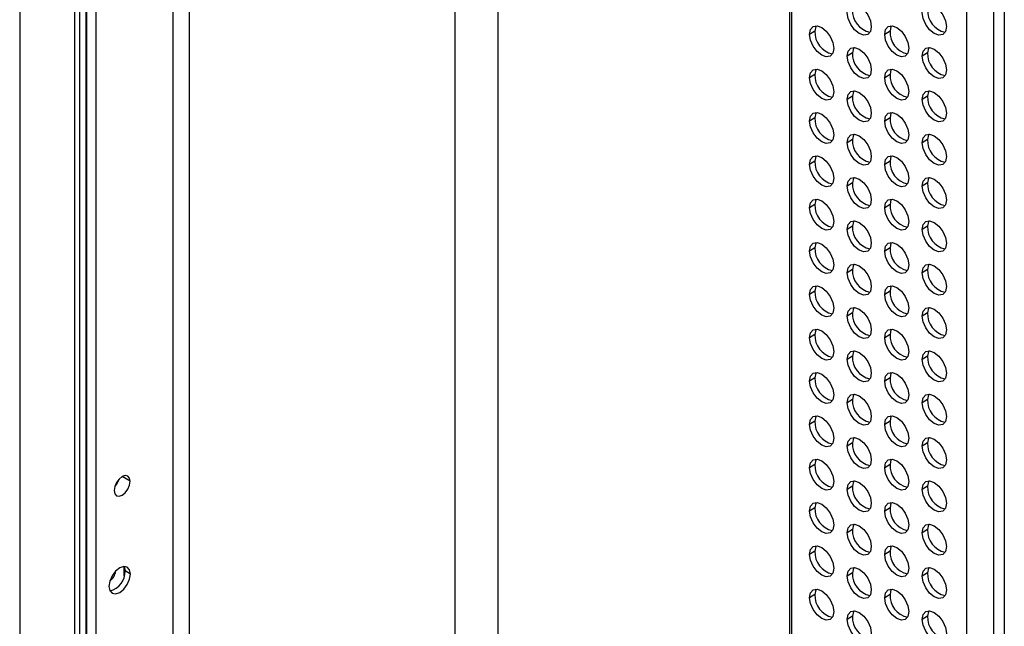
# Model space of a CAD drawing. Header units: millimetres. Extents: x 0 to 1118, y 0 to 864.
# Tile 103 of 256: x 876 to 892, y 631 to 641. Entities that reach past the tile are written whole.
import ezdxf

# ---------------------------------------------------------------- set-up
doc = ezdxf.new("R2010")
doc.units = ezdxf.units.MM

msp = doc.modelspace()

# ---------------------------------------------------------------- linework, layer by layer
at = {"color": 7, "linetype": 'Continuous', "lineweight": 25}
for p, q in [((876.9753, 704.5328), (876.9753, 611.9544)), ((875.7202, 704.0794), (875.7202, 608.7752)), ((875.7275, 608.765), (875.7275, 704.0692)), ((876.6217, 703.5529), (876.6217, 608.2487)), ((876.7101, 608.2487), (876.7101, 703.5529)), ((876.8162, 608.31), (876.8162, 703.6141)), ((876.8272, 608.3253), (876.8272, 703.6295)), ((888.4106, 649.2143), (888.4106, 615.8786)), ((888.4472, 615.8276), (888.4472, 649.1632)), ((891.3331, 612.6706), (891.3331, 648.9109)), ((891.775, 648.7579), (891.775, 612.3134)), ((891.9518, 648.7579), (891.9518, 612.3134)), ((888.8307, 640.7333), (888.7423, 640.6823)), ((890.0681, 640.7334), (889.9797, 640.6824)), ((889.4494, 640.3761), (889.361, 640.3251)), ((890.6868, 640.3762), (890.5984, 640.3252)), ((888.8307, 640.0188), (888.7423, 639.9678)), ((890.0681, 640.0189), (889.9797, 639.9679)), ((889.4494, 639.6616), (889.361, 639.6106)), ((890.6868, 639.6618), (890.5984, 639.6107)), ((888.8307, 639.3044), (888.7423, 639.2533)), ((890.0681, 639.3045), (889.9797, 639.2534)), ((889.4494, 638.9472), (889.361, 638.8961)), ((890.6868, 638.9473), (890.5984, 638.8963)), ((888.8307, 638.5899), (888.7423, 638.5389)), ((890.0681, 638.59), (889.9797, 638.539)), ((889.4494, 638.2327), (889.361, 638.1817)), ((890.6868, 638.2328), (890.5984, 638.1818)), ((888.8307, 637.8754), (888.7423, 637.8244)), ((890.0681, 637.8755), (889.9797, 637.8245)), ((889.4494, 637.5182), (889.361, 637.4672)), ((890.6868, 637.5183), (890.5984, 637.4673)), ((888.8307, 637.1609), (888.7423, 637.1099)), ((890.0681, 637.161), (889.9797, 637.11)), ((889.4494, 636.8038), (889.361, 636.7527)), ((890.6868, 636.8039), (890.5984, 636.7528)), ((888.8307, 636.4465), (888.7423, 636.3954)), ((890.0681, 636.4466), (889.9797, 636.3955)), ((889.4494, 636.0893), (889.361, 636.0383)), ((890.6868, 636.0894), (890.5984, 636.0384)), ((888.8307, 635.732), (888.7423, 635.681)), ((890.0681, 635.7321), (889.9797, 635.6811)), ((889.4494, 635.3748), (889.361, 635.3238)), ((890.6868, 635.3749), (890.5984, 635.3239)), ((888.8307, 635.0175), (888.7423, 634.9665)), ((890.0681, 635.0176), (889.9797, 634.9666)), ((889.4494, 634.6603), (889.361, 634.6093)), ((890.6868, 634.6604), (890.5984, 634.6094)), ((888.8307, 634.303), (888.7423, 634.252)), ((890.0681, 634.3032), (889.9797, 634.2521)), ((889.4494, 633.9459), (889.361, 633.8948)), ((890.6868, 633.946), (890.5984, 633.895)), ((888.8307, 633.5886), (888.7423, 633.5375)), ((890.0681, 633.5887), (889.9797, 633.5377)), ((877.3108, 633.2823), (877.3125, 633.2833)), ((877.3125, 633.2833), (877.3125, 633.2854)), ((877.3221, 633.2777), (877.3125, 633.2833)), ((889.4494, 633.2314), (889.361, 633.1804)), ((890.6868, 633.2315), (890.5984, 633.1805)), ((888.8307, 632.8741), (888.7423, 632.8231)), ((890.0681, 632.8742), (889.9797, 632.8232)), ((889.4494, 632.5169), (889.361, 632.4659)), ((890.6868, 632.517), (890.5984, 632.466)), ((888.8307, 632.1596), (888.7423, 632.1086)), ((890.0681, 632.1597), (889.9797, 632.1087)), ((877.5458, 631.785), (877.4574, 631.836)), ((889.4494, 631.8024), (889.361, 631.7514)), ((890.6868, 631.8026), (890.5984, 631.7515)), ((888.8307, 631.4451), (888.7423, 631.3941)), ((890.0681, 631.4453), (889.9797, 631.3942)), ((889.4494, 631.088), (889.361, 631.0369)), ((890.6868, 631.0881), (890.5984, 631.0371))]:
    msp.add_line(p, q, dxfattribs=at)
at = {"color": 8, "linetype": 'Continuous', "lineweight": 25}
for p, q in [((878.2516, 612.7639), (878.2516, 703.6504)), ((878.5167, 703.7138), (878.5167, 612.8223)), ((883.604, 646.6896), (883.604, 613.0316)), ((882.8969, 612.8295), (882.8969, 646.5205)), ((877.5423, 633.314), (877.4097, 633.3905)), ((877.445, 631.754), (877.445, 631.9038))]:
    msp.add_line(p, q, dxfattribs=at)
at = {"color": 7, "linetype": 'Continuous', "lineweight": 25, "flags": 128}
for points in [[(889.361, 641.0396), (889.3761, 641.1187), (889.4193, 641.1683), (889.4838, 641.1809), (889.5599, 641.1544), (889.636, 641.093), (889.7005, 641.006), (889.7436, 640.9066), (889.7588, 640.81)], [(890.5984, 641.0397), (890.6136, 641.1188), (890.6567, 641.1684), (890.7212, 641.181), (890.7973, 641.1545), (890.8734, 641.0931), (890.9379, 641.0061), (890.9811, 640.9067), (890.9962, 640.8101)], [(889.7588, 640.81), (889.7436, 640.7308), (889.7005, 640.6812), (889.636, 640.6687), (889.5599, 640.6951), (889.4838, 640.7565), (889.4193, 640.8436), (889.3761, 640.9429), (889.361, 641.0396)], [(890.9962, 640.8101), (890.9811, 640.7309), (890.9379, 640.6813), (890.8734, 640.6688), (890.7973, 640.6952), (890.7212, 640.7566), (890.6567, 640.8437), (890.6136, 640.9431), (890.5984, 641.0397)], [(888.7423, 640.6823), (888.7574, 640.7614), (888.8005, 640.811), (888.8651, 640.8236), (888.9412, 640.7971), (889.0173, 640.7357), (889.0818, 640.6487), (889.1249, 640.5493), (889.14, 640.4527)], [(889.14, 640.4527), (889.1249, 640.3735), (889.0818, 640.3239), (889.0173, 640.3114), (888.9412, 640.3378), (888.8651, 640.3992), (888.8005, 640.4863), (888.7574, 640.5856), (888.7423, 640.6823)], [(888.8519, 640.8242), (888.8458, 640.8124), (888.8307, 640.7333)], [(889.9797, 640.6824), (889.9949, 640.7615), (890.038, 640.8112), (890.1025, 640.8237), (890.1786, 640.7972), (890.2547, 640.7358), (890.3192, 640.6488), (890.3623, 640.5494), (890.3775, 640.4528)], [(890.3775, 640.4528), (890.3623, 640.3736), (890.3192, 640.324), (890.2547, 640.3115), (890.1786, 640.3379), (890.1025, 640.3993), (890.038, 640.4864), (889.9949, 640.5858), (889.9797, 640.6824)], [(890.0893, 640.8243), (890.0833, 640.8126), (890.0681, 640.7334)], [(889.361, 640.3251), (889.3761, 640.4042), (889.4193, 640.4539), (889.4838, 640.4664), (889.5599, 640.4399), (889.636, 640.3785), (889.7005, 640.2915), (889.7436, 640.1921), (889.7588, 640.0955)], [(889.4706, 640.467), (889.4645, 640.4553), (889.4494, 640.3761)], [(890.5984, 640.3252), (890.6136, 640.4044), (890.6567, 640.454), (890.7212, 640.4665), (890.7973, 640.4401), (890.8734, 640.3786), (890.9379, 640.2916), (890.9811, 640.1922), (890.9962, 640.0956)], [(890.708, 640.4672), (890.702, 640.4554), (890.6868, 640.3762)], [(889.7588, 640.0955), (889.7436, 640.0163), (889.7005, 639.9667), (889.636, 639.9542), (889.5599, 639.9806), (889.4838, 640.042), (889.4193, 640.1291), (889.3761, 640.2285), (889.361, 640.3251)], [(890.9962, 640.0956), (890.9811, 640.0164), (890.9379, 639.9668), (890.8734, 639.9543), (890.7973, 639.9807), (890.7212, 640.0422), (890.6567, 640.1292), (890.6136, 640.2286), (890.5984, 640.3252)], [(888.7423, 639.9678), (888.7574, 640.0469), (888.8005, 640.0966), (888.8651, 640.1091), (888.9412, 640.0826), (889.0173, 640.0212), (889.0818, 639.9342), (889.1249, 639.8348), (889.14, 639.7382)], [(888.8519, 640.1097), (888.8458, 640.098), (888.8307, 640.0188)], [(889.9797, 639.9679), (889.9949, 640.0471), (890.038, 640.0967), (890.1025, 640.1092), (890.1786, 640.0828), (890.2547, 640.0213), (890.3192, 639.9343), (890.3623, 639.8349), (890.3775, 639.7383)], [(890.0893, 640.1099), (890.0833, 640.0981), (890.0681, 640.0189)], [(889.14, 639.7382), (889.1249, 639.659), (889.0818, 639.6094), (889.0173, 639.5969), (888.9412, 639.6233), (888.8651, 639.6848), (888.8005, 639.7718), (888.7574, 639.8712), (888.7423, 639.9678)], [(890.3775, 639.7383), (890.3623, 639.6592), (890.3192, 639.6095), (890.2547, 639.597), (890.1786, 639.6235), (890.1025, 639.6849), (890.038, 639.7719), (889.9949, 639.8713), (889.9797, 639.9679)], [(889.361, 639.6106), (889.3761, 639.6898), (889.4193, 639.7394), (889.4838, 639.7519), (889.5599, 639.7255), (889.636, 639.664), (889.7005, 639.577), (889.7436, 639.4776), (889.7588, 639.381)], [(889.4706, 639.7526), (889.4645, 639.7408), (889.4494, 639.6616)], [(890.5984, 639.6107), (890.6136, 639.6899), (890.6567, 639.7395), (890.7212, 639.752), (890.7973, 639.7256), (890.8734, 639.6642), (890.9379, 639.5771), (890.9811, 639.4777), (890.9962, 639.3811)], [(890.708, 639.7527), (890.702, 639.7409), (890.6868, 639.6618)], [(889.7588, 639.381), (889.7436, 639.3019), (889.7005, 639.2522), (889.636, 639.2397), (889.5599, 639.2662), (889.4838, 639.3276), (889.4193, 639.4146), (889.3761, 639.514), (889.361, 639.6106)], [(890.9962, 639.3811), (890.9811, 639.302), (890.9379, 639.2524), (890.8734, 639.2398), (890.7973, 639.2663), (890.7212, 639.3277), (890.6567, 639.4147), (890.6136, 639.5141), (890.5984, 639.6107)], [(888.7423, 639.2533), (888.7574, 639.3325), (888.8005, 639.3821), (888.8651, 639.3946), (888.9412, 639.3682), (889.0173, 639.3068), (889.0818, 639.2197), (889.1249, 639.1203), (889.14, 639.0237)], [(888.8519, 639.3953), (888.8458, 639.3835), (888.8307, 639.3044)], [(889.9797, 639.2534), (889.9949, 639.3326), (890.038, 639.3822), (890.1025, 639.3947), (890.1786, 639.3683), (890.2547, 639.3069), (890.3192, 639.2198), (890.3623, 639.1204), (890.3775, 639.0238)], [(890.0893, 639.3954), (890.0833, 639.3836), (890.0681, 639.3045)], [(889.14, 639.0237), (889.1249, 638.9446), (889.0818, 638.8949), (889.0173, 638.8824), (888.9412, 638.9089), (888.8651, 638.9703), (888.8005, 639.0573), (888.7574, 639.1567), (888.7423, 639.2533)], [(890.3775, 639.0238), (890.3623, 638.9447), (890.3192, 638.8951), (890.2547, 638.8825), (890.1786, 638.909), (890.1025, 638.9704), (890.038, 639.0574), (889.9949, 639.1568), (889.9797, 639.2534)], [(889.361, 638.8961), (889.3761, 638.9753), (889.4193, 639.0249), (889.4838, 639.0374), (889.5599, 639.011), (889.636, 638.9496), (889.7005, 638.8625), (889.7436, 638.7632), (889.7588, 638.6665)], [(889.7588, 638.6665), (889.7436, 638.5874), (889.7005, 638.5378), (889.636, 638.5252), (889.5599, 638.5517), (889.4838, 638.6131), (889.4193, 638.7001), (889.3761, 638.7995), (889.361, 638.8961)], [(889.4706, 639.0381), (889.4645, 639.0263), (889.4494, 638.9472)], [(890.5984, 638.8963), (890.6136, 638.9754), (890.6567, 639.025), (890.7212, 639.0376), (890.7973, 639.0111), (890.8734, 638.9497), (890.9379, 638.8627), (890.9811, 638.7633), (890.9962, 638.6666)], [(890.9962, 638.6666), (890.9811, 638.5875), (890.9379, 638.5379), (890.8734, 638.5253), (890.7973, 638.5518), (890.7212, 638.6132), (890.6567, 638.7002), (890.6136, 638.7996), (890.5984, 638.8963)], [(890.708, 639.0382), (890.702, 639.0264), (890.6868, 638.9473)], [(888.7423, 638.5389), (888.7574, 638.618), (888.8005, 638.6676), (888.8651, 638.6802), (888.9412, 638.6537), (889.0173, 638.5923), (889.0818, 638.5053), (889.1249, 638.4059), (889.14, 638.3092)], [(888.8519, 638.6808), (888.8458, 638.669), (888.8307, 638.5899)], [(889.9797, 638.539), (889.9949, 638.6181), (890.038, 638.6677), (890.1025, 638.6803), (890.1786, 638.6538), (890.2547, 638.5924), (890.3192, 638.5054), (890.3623, 638.406), (890.3775, 638.3094)], [(890.0893, 638.6809), (890.0833, 638.6691), (890.0681, 638.59)], [(889.14, 638.3092), (889.1249, 638.2301), (889.0818, 638.1805), (889.0173, 638.1679), (888.9412, 638.1944), (888.8651, 638.2558), (888.8005, 638.3428), (888.7574, 638.4422), (888.7423, 638.5389)], [(890.3775, 638.3094), (890.3623, 638.2302), (890.3192, 638.1806), (890.2547, 638.1681), (890.1786, 638.1945), (890.1025, 638.2559), (890.038, 638.343), (889.9949, 638.4423), (889.9797, 638.539)], [(889.361, 638.1817), (889.3761, 638.2608), (889.4193, 638.3104), (889.4838, 638.323), (889.5599, 638.2965), (889.636, 638.2351), (889.7005, 638.1481), (889.7436, 638.0487), (889.7588, 637.9521)], [(889.4706, 638.3236), (889.4645, 638.3118), (889.4494, 638.2327)], [(890.5984, 638.1818), (890.6136, 638.2609), (890.6567, 638.3106), (890.7212, 638.3231), (890.7973, 638.2966), (890.8734, 638.2352), (890.9379, 638.1482), (890.9811, 638.0488), (890.9962, 637.9522)], [(890.708, 638.3237), (890.702, 638.312), (890.6868, 638.2328)], [(889.7588, 637.9521), (889.7436, 637.8729), (889.7005, 637.8233), (889.636, 637.8108), (889.5599, 637.8372), (889.4838, 637.8986), (889.4193, 637.9857), (889.3761, 638.0851), (889.361, 638.1817)], [(890.9962, 637.9522), (890.9811, 637.873), (890.9379, 637.8234), (890.8734, 637.8109), (890.7973, 637.8373), (890.7212, 637.8987), (890.6567, 637.9858), (890.6136, 638.0852), (890.5984, 638.1818)], [(888.7423, 637.8244), (888.7574, 637.9035), (888.8005, 637.9531), (888.8651, 637.9657), (888.9412, 637.9392), (889.0173, 637.8778), (889.0818, 637.7908), (889.1249, 637.6914), (889.14, 637.5948)], [(888.8519, 637.9663), (888.8458, 637.9545), (888.8307, 637.8754)], [(889.9797, 637.8245), (889.9949, 637.9036), (890.038, 637.9533), (890.1025, 637.9658), (890.1786, 637.9393), (890.2547, 637.8779), (890.3192, 637.7909), (890.3623, 637.6915), (890.3775, 637.5949)], [(890.0893, 637.9664), (890.0833, 637.9547), (890.0681, 637.8755)], [(889.14, 637.5948), (889.1249, 637.5156), (889.0818, 637.466), (889.0173, 637.4535), (888.9412, 637.4799), (888.8651, 637.5413), (888.8005, 637.6284), (888.7574, 637.7278), (888.7423, 637.8244)], [(890.3775, 637.5949), (890.3623, 637.5157), (890.3192, 637.4661), (890.2547, 637.4536), (890.1786, 637.48), (890.1025, 637.5415), (890.038, 637.6285), (889.9949, 637.7279), (889.9797, 637.8245)], [(889.361, 637.4672), (889.3761, 637.5463), (889.4193, 637.596), (889.4838, 637.6085), (889.5599, 637.582), (889.636, 637.5206), (889.7005, 637.4336), (889.7436, 637.3342), (889.7588, 637.2376)], [(889.4706, 637.6091), (889.4645, 637.5974), (889.4494, 637.5182)], [(890.5984, 637.4673), (890.6136, 637.5465), (890.6567, 637.5961), (890.7212, 637.6086), (890.7973, 637.5822), (890.8734, 637.5207), (890.9379, 637.4337), (890.9811, 637.3343), (890.9962, 637.2377)], [(890.708, 637.6093), (890.702, 637.5975), (890.6868, 637.5183)], [(889.7588, 637.2376), (889.7436, 637.1584), (889.7005, 637.1088), (889.636, 637.0963), (889.5599, 637.1227), (889.4838, 637.1842), (889.4193, 637.2712), (889.3761, 637.3706), (889.361, 637.4672)], [(890.9962, 637.2377), (890.9811, 637.1586), (890.9379, 637.1089), (890.8734, 637.0964), (890.7973, 637.1229), (890.7212, 637.1843), (890.6567, 637.2713), (890.6136, 637.3707), (890.5984, 637.4673)], [(888.7423, 637.1099), (888.7574, 637.1891), (888.8005, 637.2387), (888.8651, 637.2512), (888.9412, 637.2248), (889.0173, 637.1633), (889.0818, 637.0763), (889.1249, 636.9769), (889.14, 636.8803)], [(889.14, 636.8803), (889.1249, 636.8011), (889.0818, 636.7515), (889.0173, 636.739), (888.9412, 636.7654), (888.8651, 636.8269), (888.8005, 636.9139), (888.7574, 637.0133), (888.7423, 637.1099)], [(888.8519, 637.2518), (888.8458, 637.2401), (888.8307, 637.1609)], [(889.9797, 637.11), (889.9949, 637.1892), (890.038, 637.2388), (890.1025, 637.2513), (890.1786, 637.2249), (890.2547, 637.1635), (890.3192, 637.0764), (890.3623, 636.977), (890.3775, 636.8804)], [(890.3775, 636.8804), (890.3623, 636.8013), (890.3192, 636.7516), (890.2547, 636.7391), (890.1786, 636.7656), (890.1025, 636.827), (890.038, 636.914), (889.9949, 637.0134), (889.9797, 637.11)], [(890.0893, 637.252), (890.0833, 637.2402), (890.0681, 637.161)], [(889.361, 636.7527), (889.3761, 636.8319), (889.4193, 636.8815), (889.4838, 636.894), (889.5599, 636.8676), (889.636, 636.8062), (889.7005, 636.7191), (889.7436, 636.6197), (889.7588, 636.5231)], [(889.4706, 636.8947), (889.4645, 636.8829), (889.4494, 636.8038)], [(890.5984, 636.7528), (890.6136, 636.832), (890.6567, 636.8816), (890.7212, 636.8941), (890.7973, 636.8677), (890.8734, 636.8063), (890.9379, 636.7192), (890.9811, 636.6199), (890.9962, 636.5232)], [(890.708, 636.8948), (890.702, 636.883), (890.6868, 636.8039)], [(889.7588, 636.5231), (889.7436, 636.444), (889.7005, 636.3944), (889.636, 636.3818), (889.5599, 636.4083), (889.4838, 636.4697), (889.4193, 636.5567), (889.3761, 636.6561), (889.361, 636.7527)], [(890.9962, 636.5232), (890.9811, 636.4441), (890.9379, 636.3945), (890.8734, 636.3819), (890.7973, 636.4084), (890.7212, 636.4698), (890.6567, 636.5568), (890.6136, 636.6562), (890.5984, 636.7528)], [(888.7423, 636.3954), (888.7574, 636.4746), (888.8005, 636.5242), (888.8651, 636.5367), (888.9412, 636.5103), (889.0173, 636.4489), (889.0818, 636.3618), (889.1249, 636.2624), (889.14, 636.1658)], [(888.8519, 636.5374), (888.8458, 636.5256), (888.8307, 636.4465)], [(889.9797, 636.3955), (889.9949, 636.4747), (890.038, 636.5243), (890.1025, 636.5368), (890.1786, 636.5104), (890.2547, 636.449), (890.3192, 636.3619), (890.3623, 636.2626), (890.3775, 636.1659)], [(890.0893, 636.5375), (890.0833, 636.5257), (890.0681, 636.4466)], [(889.14, 636.1658), (889.1249, 636.0867), (889.0818, 636.0371), (889.0173, 636.0245), (888.9412, 636.051), (888.8651, 636.1124), (888.8005, 636.1994), (888.7574, 636.2988), (888.7423, 636.3954)], [(890.3775, 636.1659), (890.3623, 636.0868), (890.3192, 636.0372), (890.2547, 636.0246), (890.1786, 636.0511), (890.1025, 636.1125), (890.038, 636.1995), (889.9949, 636.2989), (889.9797, 636.3955)], [(889.361, 636.0383), (889.3761, 636.1174), (889.4193, 636.167), (889.4838, 636.1796), (889.5599, 636.1531), (889.636, 636.0917), (889.7005, 636.0047), (889.7436, 635.9053), (889.7588, 635.8086)], [(889.4706, 636.1802), (889.4645, 636.1684), (889.4494, 636.0893)], [(890.5984, 636.0384), (890.6136, 636.1175), (890.6567, 636.1671), (890.7212, 636.1797), (890.7973, 636.1532), (890.8734, 636.0918), (890.9379, 636.0048), (890.9811, 635.9054), (890.9962, 635.8088)], [(890.708, 636.1803), (890.702, 636.1685), (890.6868, 636.0894)], [(889.7588, 635.8086), (889.7436, 635.7295), (889.7005, 635.6799), (889.636, 635.6673), (889.5599, 635.6938), (889.4838, 635.7552), (889.4193, 635.8422), (889.3761, 635.9416), (889.361, 636.0383)], [(890.9962, 635.8088), (890.9811, 635.7296), (890.9379, 635.68), (890.8734, 635.6675), (890.7973, 635.6939), (890.7212, 635.7553), (890.6567, 635.8424), (890.6136, 635.9417), (890.5984, 636.0384)], [(888.7423, 635.681), (888.7574, 635.7601), (888.8005, 635.8097), (888.8651, 635.8223), (888.9412, 635.7958), (889.0173, 635.7344), (889.0818, 635.6474), (889.1249, 635.548), (889.14, 635.4513)], [(888.8519, 635.8229), (888.8458, 635.8111), (888.8307, 635.732)], [(889.9797, 635.6811), (889.9949, 635.7602), (890.038, 635.8098), (890.1025, 635.8224), (890.1786, 635.7959), (890.2547, 635.7345), (890.3192, 635.6475), (890.3623, 635.5481), (890.3775, 635.4515)], [(890.0893, 635.823), (890.0833, 635.8112), (890.0681, 635.7321)], [(889.14, 635.4513), (889.1249, 635.3722), (889.0818, 635.3226), (889.0173, 635.31), (888.9412, 635.3365), (888.8651, 635.3979), (888.8005, 635.4849), (888.7574, 635.5843), (888.7423, 635.681)], [(890.3775, 635.4515), (890.3623, 635.3723), (890.3192, 635.3227), (890.2547, 635.3102), (890.1786, 635.3366), (890.1025, 635.398), (890.038, 635.4851), (889.9949, 635.5845), (889.9797, 635.6811)], [(889.361, 635.3238), (889.3761, 635.4029), (889.4193, 635.4525), (889.4838, 635.4651), (889.5599, 635.4386), (889.636, 635.3772), (889.7005, 635.2902), (889.7436, 635.1908), (889.7588, 635.0942)], [(889.7588, 635.0942), (889.7436, 635.015), (889.7005, 634.9654), (889.636, 634.9529), (889.5599, 634.9793), (889.4838, 635.0407), (889.4193, 635.1278), (889.3761, 635.2272), (889.361, 635.3238)], [(889.4706, 635.4657), (889.4645, 635.454), (889.4494, 635.3748)], [(890.5984, 635.3239), (890.6136, 635.403), (890.6567, 635.4527), (890.7212, 635.4652), (890.7973, 635.4387), (890.8734, 635.3773), (890.9379, 635.2903), (890.9811, 635.1909), (890.9962, 635.0943)], [(890.9962, 635.0943), (890.9811, 635.0151), (890.9379, 634.9655), (890.8734, 634.953), (890.7973, 634.9794), (890.7212, 635.0409), (890.6567, 635.1279), (890.6136, 635.2273), (890.5984, 635.3239)], [(890.708, 635.4658), (890.702, 635.4541), (890.6868, 635.3749)], [(888.7423, 634.9665), (888.7574, 635.0456), (888.8005, 635.0952), (888.8651, 635.1078), (888.9412, 635.0813), (889.0173, 635.0199), (889.0818, 634.9329), (889.1249, 634.8335), (889.14, 634.7369)], [(888.8519, 635.1084), (888.8458, 635.0967), (888.8307, 635.0175)], [(889.9797, 634.9666), (889.9949, 635.0457), (890.038, 635.0954), (890.1025, 635.1079), (890.1786, 635.0814), (890.2547, 635.02), (890.3192, 634.933), (890.3623, 634.8336), (890.3775, 634.737)], [(890.0893, 635.1085), (890.0833, 635.0968), (890.0681, 635.0176)], [(889.14, 634.7369), (889.1249, 634.6577), (889.0818, 634.6081), (889.0173, 634.5956), (888.9412, 634.622), (888.8651, 634.6834), (888.8005, 634.7705), (888.7574, 634.8699), (888.7423, 634.9665)], [(890.3775, 634.737), (890.3623, 634.6578), (890.3192, 634.6082), (890.2547, 634.5957), (890.1786, 634.6221), (890.1025, 634.6836), (890.038, 634.7706), (889.9949, 634.87), (889.9797, 634.9666)], [(889.361, 634.6093), (889.3761, 634.6885), (889.4193, 634.7381), (889.4838, 634.7506), (889.5599, 634.7242), (889.636, 634.6627), (889.7005, 634.5757), (889.7436, 634.4763), (889.7588, 634.3797)], [(889.4706, 634.7513), (889.4645, 634.7395), (889.4494, 634.6603)], [(890.5984, 634.6094), (890.6136, 634.6886), (890.6567, 634.7382), (890.7212, 634.7507), (890.7973, 634.7243), (890.8734, 634.6629), (890.9379, 634.5758), (890.9811, 634.4764), (890.9962, 634.3798)], [(890.708, 634.7514), (890.702, 634.7396), (890.6868, 634.6604)], [(889.7588, 634.3797), (889.7436, 634.3005), (889.7005, 634.2509), (889.636, 634.2384), (889.5599, 634.2648), (889.4838, 634.3263), (889.4193, 634.4133), (889.3761, 634.5127), (889.361, 634.6093)], [(890.9962, 634.3798), (890.9811, 634.3007), (890.9379, 634.251), (890.8734, 634.2385), (890.7973, 634.265), (890.7212, 634.3264), (890.6567, 634.4134), (890.6136, 634.5128), (890.5984, 634.6094)], [(888.7423, 634.252), (888.7574, 634.3312), (888.8005, 634.3808), (888.8651, 634.3933), (888.9412, 634.3669), (889.0173, 634.3054), (889.0818, 634.2184), (889.1249, 634.119), (889.14, 634.0224)], [(888.8519, 634.394), (888.8458, 634.3822), (888.8307, 634.303)], [(889.9797, 634.2521), (889.9949, 634.3313), (890.038, 634.3809), (890.1025, 634.3934), (890.1786, 634.367), (890.2547, 634.3056), (890.3192, 634.2185), (890.3623, 634.1191), (890.3775, 634.0225)], [(890.0893, 634.3941), (890.0833, 634.3823), (890.0681, 634.3032)], [(889.14, 634.0224), (889.1249, 633.9433), (889.0818, 633.8936), (889.0173, 633.8811), (888.9412, 633.9076), (888.8651, 633.969), (888.8005, 634.056), (888.7574, 634.1554), (888.7423, 634.252)], [(890.3775, 634.0225), (890.3623, 633.9434), (890.3192, 633.8938), (890.2547, 633.8812), (890.1786, 633.9077), (890.1025, 633.9691), (890.038, 634.0561), (889.9949, 634.1555), (889.9797, 634.2521)], [(889.361, 633.8948), (889.3761, 633.974), (889.4193, 634.0236), (889.4838, 634.0361), (889.5599, 634.0097), (889.636, 633.9483), (889.7005, 633.8612), (889.7436, 633.7618), (889.7588, 633.6652)], [(889.4706, 634.0368), (889.4645, 634.025), (889.4494, 633.9459)], [(890.5984, 633.895), (890.6136, 633.9741), (890.6567, 634.0237), (890.7212, 634.0362), (890.7973, 634.0098), (890.8734, 633.9484), (890.9379, 633.8614), (890.9811, 633.762), (890.9962, 633.6653)], [(890.708, 634.0369), (890.702, 634.0251), (890.6868, 633.946)], [(889.7588, 633.6652), (889.7436, 633.5861), (889.7005, 633.5365), (889.636, 633.5239), (889.5599, 633.5504), (889.4838, 633.6118), (889.4193, 633.6988), (889.3761, 633.7982), (889.361, 633.8948)], [(890.9962, 633.6653), (890.9811, 633.5862), (890.9379, 633.5366), (890.8734, 633.524), (890.7973, 633.5505), (890.7212, 633.6119), (890.6567, 633.6989), (890.6136, 633.7983), (890.5984, 633.895)], [(888.7423, 633.5375), (888.7574, 633.6167), (888.8005, 633.6663), (888.8651, 633.6788), (888.9412, 633.6524), (889.0173, 633.591), (889.0818, 633.5039), (889.1249, 633.4045), (889.14, 633.3079)], [(889.14, 633.3079), (889.1249, 633.2288), (889.0818, 633.1792), (889.0173, 633.1666), (888.9412, 633.1931), (888.8651, 633.2545), (888.8005, 633.3415), (888.7574, 633.4409), (888.7423, 633.5375)], [(888.8519, 633.6795), (888.8458, 633.6677), (888.8307, 633.5886)], [(889.9797, 633.5377), (889.9949, 633.6168), (890.038, 633.6664), (890.1025, 633.679), (890.1786, 633.6525), (890.2547, 633.5911), (890.3192, 633.5041), (890.3623, 633.4047), (890.3775, 633.308)], [(890.3775, 633.308), (890.3623, 633.2289), (890.3192, 633.1793), (890.2547, 633.1667), (890.1786, 633.1932), (890.1025, 633.2546), (890.038, 633.3416), (889.9949, 633.441), (889.9797, 633.5377)], [(890.0893, 633.6796), (890.0833, 633.6678), (890.0681, 633.5887)], [(877.5423, 633.314), (877.5322, 633.3667), (877.5034, 633.3998), (877.4604, 633.4082), (877.4097, 633.3905), (877.359, 633.3496), (877.3159, 633.2916), (877.2872, 633.2253), (877.2771, 633.1609)], [(877.2771, 633.1609), (877.2872, 633.1081), (877.3159, 633.075), (877.359, 633.0667), (877.4097, 633.0843), (877.4604, 633.1253), (877.5034, 633.1833), (877.5322, 633.2495), (877.5423, 633.314)], [(877.3526, 633.3426), (877.3267, 633.2853), (877.29, 633.2343)], [(889.361, 633.1804), (889.3761, 633.2595), (889.4193, 633.3091), (889.4838, 633.3217), (889.5599, 633.2952), (889.636, 633.2338), (889.7005, 633.1468), (889.7436, 633.0474), (889.7588, 632.9507)], [(889.4706, 633.3223), (889.4645, 633.3105), (889.4494, 633.2314)], [(890.5984, 633.1805), (890.6136, 633.2596), (890.6567, 633.3092), (890.7212, 633.3218), (890.7973, 633.2953), (890.8734, 633.2339), (890.9379, 633.1469), (890.9811, 633.0475), (890.9962, 632.9509)], [(890.708, 633.3224), (890.702, 633.3106), (890.6868, 633.2315)], [(889.7588, 632.9507), (889.7436, 632.8716), (889.7005, 632.822), (889.636, 632.8094), (889.5599, 632.8359), (889.4838, 632.8973), (889.4193, 632.9843), (889.3761, 633.0837), (889.361, 633.1804)], [(890.9962, 632.9509), (890.9811, 632.8717), (890.9379, 632.8221), (890.8734, 632.8096), (890.7973, 632.836), (890.7212, 632.8974), (890.6567, 632.9845), (890.6136, 633.0839), (890.5984, 633.1805)], [(888.7423, 632.8231), (888.7574, 632.9022), (888.8005, 632.9518), (888.8651, 632.9644), (888.9412, 632.9379), (889.0173, 632.8765), (889.0818, 632.7895), (889.1249, 632.6901), (889.14, 632.5935)], [(888.8519, 632.965), (888.8458, 632.9532), (888.8307, 632.8741)], [(889.9797, 632.8232), (889.9949, 632.9023), (890.038, 632.9519), (890.1025, 632.9645), (890.1786, 632.938), (890.2547, 632.8766), (890.3192, 632.7896), (890.3623, 632.6902), (890.3775, 632.5936)], [(890.0893, 632.9651), (890.0833, 632.9534), (890.0681, 632.8742)], [(889.14, 632.5935), (889.1249, 632.5143), (889.0818, 632.4647), (889.0173, 632.4522), (888.9412, 632.4786), (888.8651, 632.54), (888.8005, 632.6271), (888.7574, 632.7264), (888.7423, 632.8231)], [(890.3775, 632.5936), (890.3623, 632.5144), (890.3192, 632.4648), (890.2547, 632.4523), (890.1786, 632.4787), (890.1025, 632.5401), (890.038, 632.6272), (889.9949, 632.7266), (889.9797, 632.8232)], [(889.361, 632.4659), (889.3761, 632.545), (889.4193, 632.5947), (889.4838, 632.6072), (889.5599, 632.5807), (889.636, 632.5193), (889.7005, 632.4323), (889.7436, 632.3329), (889.7588, 632.2363)], [(889.4706, 632.6078), (889.4645, 632.5961), (889.4494, 632.5169)], [(890.5984, 632.466), (890.6136, 632.5451), (890.6567, 632.5948), (890.7212, 632.6073), (890.7973, 632.5808), (890.8734, 632.5194), (890.9379, 632.4324), (890.9811, 632.333), (890.9962, 632.2364)], [(890.708, 632.6079), (890.702, 632.5962), (890.6868, 632.517)], [(889.7588, 632.2363), (889.7436, 632.1571), (889.7005, 632.1075), (889.636, 632.095), (889.5599, 632.1214), (889.4838, 632.1828), (889.4193, 632.2699), (889.3761, 632.3693), (889.361, 632.4659)], [(890.9962, 632.2364), (890.9811, 632.1572), (890.9379, 632.1076), (890.8734, 632.0951), (890.7973, 632.1215), (890.7212, 632.183), (890.6567, 632.27), (890.6136, 632.3694), (890.5984, 632.466)], [(888.7423, 632.1086), (888.7574, 632.1877), (888.8005, 632.2374), (888.8651, 632.2499), (888.9412, 632.2234), (889.0173, 632.162), (889.0818, 632.075), (889.1249, 631.9756), (889.14, 631.879)], [(888.8519, 632.2505), (888.8458, 632.2388), (888.8307, 632.1596)], [(889.9797, 632.1087), (889.9949, 632.1879), (890.038, 632.2375), (890.1025, 632.25), (890.1786, 632.2236), (890.2547, 632.1621), (890.3192, 632.0751), (890.3623, 631.9757), (890.3775, 631.8791)], [(890.0893, 632.2507), (890.0833, 632.2389), (890.0681, 632.1597)], [(889.14, 631.879), (889.1249, 631.7998), (889.0818, 631.7502), (889.0173, 631.7377), (888.9412, 631.7641), (888.8651, 631.8255), (888.8005, 631.9126), (888.7574, 632.012), (888.7423, 632.1086)], [(890.3775, 631.8791), (890.3623, 631.7999), (890.3192, 631.7503), (890.2547, 631.7378), (890.1786, 631.7642), (890.1025, 631.8257), (890.038, 631.9127), (889.9949, 632.0121), (889.9797, 632.1087)], [(877.5458, 631.785), (877.5323, 631.8553), (877.494, 631.8994), (877.4366, 631.9106), (877.369, 631.887), (877.3013, 631.8324), (877.244, 631.7551), (877.2057, 631.6667), (877.1922, 631.5809)], [(877.4417, 631.9109), (877.4439, 631.9063), (877.4574, 631.836)], [(877.1922, 631.5809), (877.2057, 631.5105), (877.244, 631.4664), (877.3013, 631.4553), (877.369, 631.4788), (877.4366, 631.5334), (877.494, 631.6107), (877.5323, 631.6991), (877.5458, 631.785)], [(889.361, 631.7514), (889.3761, 631.8306), (889.4193, 631.8802), (889.4838, 631.8927), (889.5599, 631.8663), (889.636, 631.8048), (889.7005, 631.7178), (889.7436, 631.6184), (889.7588, 631.5218)], [(889.7588, 631.5218), (889.7436, 631.4427), (889.7005, 631.393), (889.636, 631.3805), (889.5599, 631.407), (889.4838, 631.4684), (889.4193, 631.5554), (889.3761, 631.6548), (889.361, 631.7514)], [(889.4706, 631.8934), (889.4645, 631.8816), (889.4494, 631.8024)], [(890.5984, 631.7515), (890.6136, 631.8307), (890.6567, 631.8803), (890.7212, 631.8928), (890.7973, 631.8664), (890.8734, 631.805), (890.9379, 631.7179), (890.9811, 631.6185), (890.9962, 631.5219)], [(890.9962, 631.5219), (890.9811, 631.4428), (890.9379, 631.3932), (890.8734, 631.3806), (890.7973, 631.4071), (890.7212, 631.4685), (890.6567, 631.5555), (890.6136, 631.6549), (890.5984, 631.7515)], [(890.708, 631.8935), (890.702, 631.8817), (890.6868, 631.8026)], [(888.7423, 631.3941), (888.7574, 631.4733), (888.8005, 631.5229), (888.8651, 631.5354), (888.9412, 631.509), (889.0173, 631.4475), (889.0818, 631.3605), (889.1249, 631.2611), (889.14, 631.1645)], [(888.8519, 631.5361), (888.8458, 631.5243), (888.8307, 631.4451)], [(889.9797, 631.3942), (889.9949, 631.4734), (890.038, 631.523), (890.1025, 631.5355), (890.1786, 631.5091), (890.2547, 631.4477), (890.3192, 631.3606), (890.3623, 631.2612), (890.3775, 631.1646)], [(890.0893, 631.5362), (890.0833, 631.5244), (890.0681, 631.4453)], [(889.14, 631.1645), (889.1249, 631.0854), (889.0818, 631.0357), (889.0173, 631.0232), (888.9412, 631.0497), (888.8651, 631.1111), (888.8005, 631.1981), (888.7574, 631.2975), (888.7423, 631.3941)], [(890.3775, 631.1646), (890.3623, 631.0855), (890.3192, 631.0359), (890.2547, 631.0233), (890.1786, 631.0498), (890.1025, 631.1112), (890.038, 631.1982), (889.9949, 631.2976), (889.9797, 631.3942)], [(889.361, 631.0369), (889.3761, 631.1161), (889.4193, 631.1657), (889.4838, 631.1782), (889.5599, 631.1518), (889.636, 631.0904), (889.7005, 631.0033), (889.7436, 630.9039), (889.7588, 630.8073)], [(889.4706, 631.1789), (889.4645, 631.1671), (889.4494, 631.088)], [(890.5984, 631.0371), (890.6136, 631.1162), (890.6567, 631.1658), (890.7212, 631.1784), (890.7973, 631.1519), (890.8734, 631.0905), (890.9379, 631.0035), (890.9811, 630.9041), (890.9962, 630.8074)], [(890.708, 631.179), (890.702, 631.1672), (890.6868, 631.0881)], [(889.7588, 630.8073), (889.7436, 630.7282), (889.7005, 630.6786), (889.636, 630.666), (889.5599, 630.6925), (889.4838, 630.7539), (889.4193, 630.8409), (889.3761, 630.9403), (889.361, 631.0369)], [(890.9962, 630.8074), (890.9811, 630.7283), (890.9379, 630.6787), (890.8734, 630.6661), (890.7973, 630.6926), (890.7212, 630.754), (890.6567, 630.841), (890.6136, 630.9404), (890.5984, 631.0371)]]:
    msp.add_lwpolyline(points, dxfattribs=at)
at = {"color": 7, "linetype": 'Continuous', "lineweight": 25}
for centre, radius, start, end in [((889.8079, 641.0711), 0.3591, 176.89589, 258.69652), ((891.0454, 641.0713), 0.3591, 176.89589, 258.69652), ((889.1892, 640.7139), 0.3591, 176.89589, 258.69652), ((890.4267, 640.714), 0.3591, 176.89589, 258.69652), ((889.8079, 640.3567), 0.3591, 176.89589, 258.69652), ((891.0454, 640.3568), 0.3591, 176.89589, 258.69652), ((889.1892, 639.9994), 0.3591, 176.89589, 258.69652), ((890.4267, 639.9995), 0.3591, 176.89589, 258.69652), ((889.8079, 639.6422), 0.3591, 176.89589, 258.69652), ((891.0454, 639.6423), 0.3591, 176.89589, 258.69652), ((889.1892, 639.2849), 0.3591, 176.89589, 258.69652), ((890.4267, 639.285), 0.3591, 176.89589, 258.69652), ((889.8079, 638.9277), 0.3591, 176.89589, 258.69652), ((891.0454, 638.9278), 0.3591, 176.89589, 258.69652), ((889.1892, 638.5704), 0.3591, 176.89589, 258.69652), ((890.4267, 638.5705), 0.3591, 176.89589, 258.69652), ((889.8079, 638.2133), 0.3591, 176.89589, 258.69652), ((891.0454, 638.2134), 0.3591, 176.89589, 258.69652), ((889.1892, 637.856), 0.3591, 176.89589, 258.69652), ((890.4267, 637.8561), 0.3591, 176.89589, 258.69652), ((889.8079, 637.4988), 0.3591, 176.89589, 258.69652), ((891.0454, 637.4989), 0.3591, 176.89589, 258.69652), ((889.1892, 637.1415), 0.3591, 176.89589, 258.69652), ((890.4267, 637.1416), 0.3591, 176.89589, 258.69652), ((889.8079, 636.7843), 0.3591, 176.89589, 258.69652), ((891.0454, 636.7844), 0.3591, 176.89589, 258.69652), ((889.1892, 636.427), 0.3591, 176.89589, 258.69652), ((890.4267, 636.4271), 0.3591, 176.89589, 258.69652), ((889.8079, 636.0698), 0.3591, 176.89589, 258.69652), ((891.0454, 636.07), 0.3591, 176.89589, 258.69652), ((889.1892, 635.7125), 0.3591, 176.89589, 258.69652), ((890.4267, 635.7127), 0.3591, 176.89589, 258.69652), ((889.8079, 635.3554), 0.3591, 176.89589, 258.69652), ((891.0454, 635.3555), 0.3591, 176.89589, 258.69652), ((889.1892, 634.9981), 0.3591, 176.89589, 258.69652), ((890.4267, 634.9982), 0.3591, 176.89589, 258.69652), ((889.8079, 634.6409), 0.3591, 176.89589, 258.69652), ((891.0454, 634.641), 0.3591, 176.89589, 258.69652), ((889.1892, 634.2836), 0.3591, 176.89589, 258.69652), ((890.4267, 634.2837), 0.3591, 176.89589, 258.69652), ((889.8079, 633.9264), 0.3591, 176.89589, 258.69652), ((891.0454, 633.9265), 0.3591, 176.89589, 258.69652), ((889.1892, 633.5691), 0.3591, 176.89589, 258.69652), ((890.4267, 633.5692), 0.3591, 176.89589, 258.69652), ((889.8079, 633.2119), 0.3591, 176.89589, 258.69652), ((891.0454, 633.2121), 0.3591, 176.89589, 258.69652), ((889.1892, 632.8546), 0.3591, 176.89589, 258.69652), ((890.4267, 632.8548), 0.3591, 176.89589, 258.69652), ((889.8079, 632.4975), 0.3591, 176.89589, 258.69652), ((891.0454, 632.4976), 0.3591, 176.89589, 258.69652), ((889.1892, 632.1402), 0.3591, 176.89589, 258.69652), ((890.4267, 632.1403), 0.3591, 176.89589, 258.69652), ((877.0566, 631.8632), 0.2471, 307.02189, 352.98349), ((877.1339, 631.821), 0.3238, 283.37116, 2.65559), ((889.8079, 631.783), 0.3591, 176.89589, 258.69652), ((891.0454, 631.7831), 0.3591, 176.89589, 258.69652), ((889.1892, 631.4257), 0.3591, 176.89589, 258.69652), ((890.4267, 631.4258), 0.3591, 176.89589, 258.69652), ((889.8079, 631.0685), 0.3591, 176.89589, 258.69652), ((891.0454, 631.0686), 0.3591, 176.89589, 258.69652)]:
    msp.add_arc(centre, radius, start, end, dxfattribs=at)

doc.saveas('drawing.dxf')
